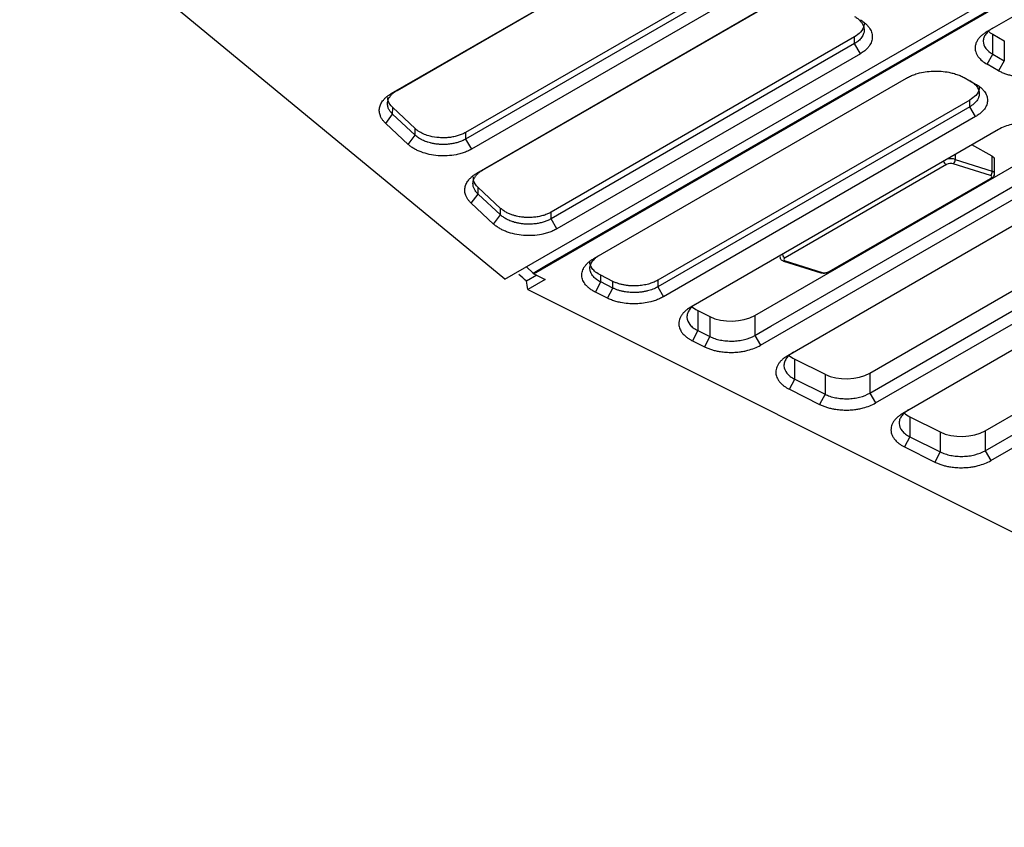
# Model space of a CAD drawing. Header units: millimetres. Extents: x 156922 to 157823, y 112322 to 113312.
# Tile 15 of 123: x 157639 to 157699, y 112332 to 112381. Entities that reach past the tile are written whole.
import ezdxf

# ---------------------------------------------------------------- set-up
doc = ezdxf.new("R2010")
doc.units = ezdxf.units.MM

msp = doc.modelspace()

# ---------------------------------------------------------------- linework, layer by layer
at = {"color": 7, "linetype": 'Continuous', "lineweight": 25}
for p, q in [((157668.536, 112365.528), (157754.581, 112415.201)), ((157670.263, 112365.886), (157754.201, 112414.342)), ((157670.304, 112365.864), (157754.237, 112414.318)), ((157670.988, 112366.321), (157753.476, 112413.94)), ((157728.525, 112398.282), (157698.119, 112380.729)), ((157668.536, 112365.528), (157638.752, 112390.093)), ((157661.556, 112376.923), (157678.326, 112386.604)), ((157661.911, 112377.118), (157678.681, 112386.799)), ((157683.277, 112384.441), (157666.12, 112374.537)), ((157683.276, 112384.033), (157666.119, 112374.129)), ((157683.628, 112383.413), (157666.471, 112373.508)), ((157666.801, 112372.031), (157685.042, 112382.562)), ((157667.156, 112372.226), (157685.397, 112382.756)), ((157698.473, 112380.561), (157699.179, 112380.168)), ((157698.473, 112379.336), (157698.473, 112380.561)), ((157689.992, 112379.99), (157671.364, 112369.236)), ((157689.993, 112380.398), (157671.365, 112369.644)), ((157689.992, 112379.99), (157689.993, 112380.398)), ((157690.344, 112379.37), (157689.992, 112379.99)), ((157699.179, 112380.168), (157699.179, 112378.943)), ((157690.344, 112379.37), (157671.716, 112368.616)), ((157698.125, 112378.72), (157698.473, 112379.336)), ((157698.473, 112379.336), (157699.179, 112378.943)), ((157698.832, 112378.327), (157698.125, 112378.72)), ((157699.179, 112378.943), (157698.832, 112378.327)), ((157673.981, 112366.795), (157693.169, 112377.872)), ((157696.711, 112377.904), (157697.418, 112377.51)), ((157661.556, 112376.923), (157661.911, 112377.118)), ((157697.058, 112376.522), (157677.907, 112365.466)), ((157697.058, 112376.114), (157697.058, 112376.522)), ((157661.214, 112375.095), (157661.641, 112375.652)), ((157661.641, 112375.652), (157661.642, 112376.06)), ((157663.021, 112374.365), (157661.641, 112375.652)), ((157663.022, 112374.773), (157661.642, 112376.06)), ((157697.058, 112376.114), (157677.907, 112365.058)), ((157697.411, 112375.508), (157697.058, 112376.114)), ((157662.594, 112373.808), (157661.214, 112375.095)), ((157697.411, 112375.508), (157678.26, 112364.453)), ((157663.021, 112374.365), (157663.022, 112374.773)), ((157666.12, 112374.537), (157666.119, 112374.129)), ((157698.825, 112374.721), (157679.934, 112363.815)), ((157662.594, 112373.808), (157663.021, 112374.365)), ((157666.119, 112374.129), (157666.471, 112373.508)), ((157683.859, 112363.303), (157702.714, 112374.188)), ((157696.16, 112373.182), (157696.16, 112372.877)), ((157698.441, 112373.073), (157697.184, 112373.773)), ((157698.328, 112371.904), (157696.05, 112372.618)), ((157696.16, 112372.877), (157698.438, 112372.163)), ((157698.438, 112372.163), (157698.441, 112373.073)), ((157698.585, 112371.997), (157698.587, 112372.873)), ((157666.801, 112372.031), (157667.156, 112372.226)), ((157684.213, 112361.473), (157703.067, 112372.357)), ((157695.625, 112372.562), (157685.726, 112366.847)), ((157704.481, 112371.57), (157685.886, 112360.835)), ((157688.429, 112366), (157698.328, 112371.715)), ((157688.497, 112366.004), (157698.397, 112371.719)), ((157666.886, 112370.76), (157666.887, 112371.167)), ((157668.267, 112369.88), (157666.887, 112371.167)), ((157666.459, 112370.202), (157666.886, 112370.76)), ((157667.839, 112368.915), (157666.459, 112370.202)), ((157668.265, 112369.472), (157666.886, 112370.76)), ((157690.928, 112359.764), (157709.43, 112370.446)), ((157668.265, 112369.472), (157668.267, 112369.88)), ((157671.364, 112369.236), (157671.365, 112369.644)), ((157667.839, 112368.915), (157668.265, 112369.472)), ((157671.716, 112368.616), (157671.364, 112369.236)), ((157690.928, 112358.539), (157709.43, 112369.221)), ((157691.281, 112357.934), (157709.784, 112368.615)), ((157711.198, 112367.828), (157692.955, 112357.296)), ((157685.407, 112366.974), (157685.406, 112366.919)), ((157685.635, 112366.645), (157687.913, 112365.93)), ((157685.726, 112366.658), (157688.004, 112365.944)), ((157697.996, 112356.226), (157716.147, 112366.704)), ((157669.859, 112366.292), (157670.26, 112365.906)), ((157670.263, 112365.903), (157670.988, 112366.322)), ((157670.488, 112365.772), (157669.858, 112365.409)), ((157671.004, 112365.514), (157669.942, 112364.901)), ((157670.304, 112365.864), (157670.26, 112365.888)), ((157670.263, 112365.885), (157670.263, 112365.904)), ((157670.304, 112365.865), (157671.004, 112365.514)), ((157674.083, 112364.736), (157674.411, 112365.362)), ((157675.154, 112365.398), (157674.411, 112365.77)), ((157674.411, 112365.362), (157674.411, 112365.77)), ((157675.154, 112364.989), (157674.411, 112365.362)), ((157675.154, 112364.989), (157675.154, 112365.398)), ((157677.907, 112365.466), (157677.907, 112365.058)), ((157697.996, 112355.001), (157716.147, 112365.479)), ((157669.942, 112364.901), (157735.879, 112331.891)), ((157674.826, 112364.364), (157674.083, 112364.736)), ((157674.826, 112364.364), (157675.154, 112364.989)), ((157677.907, 112365.058), (157678.26, 112364.453)), ((157698.35, 112354.395), (157716.5, 112364.874)), ((157680.363, 112363.607), (157681.107, 112363.234)), ((157680.363, 112363.607), (157680.363, 112362.382)), ((157681.107, 112363.234), (157681.107, 112362.009)), ((157683.859, 112363.303), (157683.859, 112362.078)), ((157680.363, 112362.382), (157680.035, 112361.756)), ((157680.363, 112362.382), (157681.107, 112362.009)), ((157680.035, 112361.756), (157680.779, 112361.384)), ((157681.107, 112362.009), (157680.779, 112361.384)), ((157683.859, 112362.078), (157684.213, 112361.473)), ((157686.315, 112360.627), (157688.175, 112359.696)), ((157686.315, 112359.402), (157686.315, 112360.627)), ((157685.987, 112358.776), (157686.315, 112359.402)), ((157686.315, 112359.402), (157688.175, 112358.471)), ((157688.175, 112359.696), (157688.175, 112358.471)), ((157690.928, 112359.764), (157690.928, 112358.539)), ((157685.987, 112358.776), (157687.847, 112357.845)), ((157688.175, 112358.471), (157687.847, 112357.845)), ((157690.928, 112358.539), (157691.281, 112357.934)), ((157693.384, 112357.088), (157695.244, 112356.157)), ((157693.384, 112357.088), (157693.384, 112355.863)), ((157693.384, 112355.863), (157693.056, 112355.237)), ((157693.384, 112355.863), (157695.244, 112354.932)), ((157695.244, 112356.157), (157695.244, 112354.932)), ((157697.996, 112356.226), (157697.996, 112355.001)), ((157693.056, 112355.237), (157694.916, 112354.306)), ((157695.244, 112354.932), (157694.916, 112354.306)), ((157697.996, 112355.001), (157698.35, 112354.395))]:
    msp.add_line(p, q, dxfattribs=at)
at = {"color": 7, "linetype": 'Continuous', "lineweight": 25, "flags": 128}
msp.add_lwpolyline([(157683.859, 112362.078), (157684.85, 112362.65), (157688.815, 112364.939), (157695.765, 112368.951), (157702.714, 112372.963)], dxfattribs=at)
at = {"color": 7, "linetype": 'Continuous', "lineweight": 25}
for centre, radius, start, end in [((157695.744, 112372.829), 0.292, 190.11754, 245.91752), ((157695.903, 112372.833), 0.26, 304.26995, 9.73915), ((157698.182, 112372.119), 0.26, 304.26995, 9.73915), ((157698.358, 112371.792), 0.083, 249.063, 297.90491), ((157685.845, 112367.114), 0.292, 190.11753, 245.91752), ((157685.665, 112366.753), 0.112, 254.00722, 302.70416), ((157687.944, 112366.038), 0.112, 254.05844, 302.70209), ((157688.459, 112366.077), 0.083, 249.06219, 297.91959)]:
    msp.add_arc(centre, radius, start, end, dxfattribs=at)
for centre, major_axis, ratio, start_param, end_param in [((157699.887, 112381.378), (2, 0.03), 0.567121, 3.684566, 3.918562), ((157695.838, 112372.496), (0.299, 0.049), 0.436028, 0.714701, 2.285497), ((157695.806, 112372.673), (0.499, 0.052), 0.494859, 0.73429, 1.789116), ((157698.087, 112372.868), (0.5, 0.007), 0.567121, 6.273191, 7.060215), ((157698.085, 112371.959), (0.499, 0.052), 0.494859, 6.214654, 7.017475), ((157698.116, 112371.781), (0.299, 0.049), 0.436028, 5.42709, 6.997887), ((157685.907, 112366.958), (0.499, 0.052), 0.494859, 2.821056, 3.088859), ((157685.938, 112366.781), (0.299, 0.049), 0.436028, 2.285497, 3.856294), ((157688.217, 112366.066), (0.299, 0.049), 0.436028, 3.856294, 5.42709), ((157681.701, 112364.463), (2, 0.03), 0.567121, 3.675749, 3.970927), ((157682.445, 112364.091), (2, 0.03), 0.567121, 3.970927, 5.489358), ((157687.654, 112361.483), (2, 0.03), 0.567121, 3.675749, 3.970927), ((157689.513, 112360.552), (2, 0.03), 0.567121, 3.970927, 5.489358), ((157694.722, 112357.945), (2, 0.03), 0.567121, 3.675749, 3.970927), ((157696.582, 112357.014), (2, 0.03), 0.567121, 3.970927, 5.489358)]:
    msp.add_ellipse(centre, major_axis=major_axis, ratio=ratio, start_param=start_param, end_param=end_param, dxfattribs=at)
for points, knots in [([(157689.992, 112381.658), (157690.027, 112381.637), (157690.128, 112381.571), (157690.245, 112381.476), (157690.367, 112381.351), (157690.465, 112381.219), (157690.531, 112381.08), (157690.572, 112380.936), (157690.585, 112380.788), (157690.558, 112380.626), (157690.5, 112380.483), (157690.407, 112380.33), (157690.248, 112380.159), (157690.084, 112380.043), (157689.992, 112379.99)], [2, 2, 2, 2, 2.260462, 2.775589, 3.029962, 3.535485, 4.041219, 4.305597, 4.835644, 5.365384, 5.760951, 6.155072, 6.826757, 7.513125, 7.513125, 7.513125, 7.513125]), ([(157690.569, 112381.224), (157690.57, 112381.183), (157690.576, 112380.998), (157690.413, 112380.694), (157690.126, 112380.491), (157689.993, 112380.398)], [0, 0, 0, 0, 0.135213, 0.601499, 1, 1, 1, 1]), ([(157690.338, 112381.458), (157690.376, 112381.435), (157690.452, 112381.387), (157690.556, 112381.311), (157690.652, 112381.232), (157690.738, 112381.149), (157690.815, 112381.063), (157690.928, 112380.915), (157691.042, 112380.696), (157691.09, 112380.406), (157691.045, 112380.116), (157690.917, 112379.869), (157690.748, 112379.669), (157690.568, 112379.509), (157690.419, 112379.416), (157690.344, 112379.37)], [0, 0, 0, 0, 0.041993, 0.08363, 0.12509, 0.166552, 0.208195, 0.250196, 0.375074, 0.500044, 0.624918, 0.74988, 0.833505, 0.916389, 1, 1, 1, 1]), ([(157698.119, 112380.729), (157698.054, 112380.691), (157697.931, 112380.613), (157697.772, 112380.485), (157697.64, 112380.349), (157697.523, 112380.192), (157697.448, 112380.042), (157697.397, 112379.869), (157697.38, 112379.69), (157697.413, 112379.494), (157697.484, 112379.322), (157697.601, 112379.136), (157697.801, 112378.927), (157698.009, 112378.785), (157698.125, 112378.72)], [2, 2, 2, 2, 2.388853, 2.771406, 3.149772, 3.526123, 4.028415, 4.292941, 4.823215, 5.353075, 5.748678, 6.142806, 6.82189, 7.514683, 7.514683, 7.514683, 7.514683]), ([(157698.473, 112380.941), (157698.379, 112380.887), (157698.297, 112380.828), (157698.152, 112380.704), (157698.089, 112380.637), (157697.989, 112380.498), (157697.951, 112380.427), (157697.9, 112380.281), (157697.887, 112380.205), (157697.887, 112379.983), (157697.939, 112379.835), (157698.138, 112379.564), (157698.286, 112379.439), (157698.473, 112379.336)], [0, 0, 0, 0, 0.125, 0.125, 0.25, 0.25, 0.375, 0.375, 0.5, 0.5, 0.75, 0.75, 1, 1, 1, 1]), ([(157693.169, 112377.872), (157693.209, 112377.894), (157693.288, 112377.938), (157693.415, 112377.998), (157693.548, 112378.053), (157693.687, 112378.103), (157693.832, 112378.149), (157694.081, 112378.215), (157694.449, 112378.282), (157694.941, 112378.313), (157695.433, 112378.29), (157695.853, 112378.221), (157696.196, 112378.128), (157696.47, 112378.028), (157696.631, 112377.946), (157696.711, 112377.904)], [0, 0, 0, 0, 0.04201, 0.083658, 0.125123, 0.16659, 0.208241, 0.250256, 0.375085, 0.500102, 0.624937, 0.749954, 0.833416, 0.916287, 1, 1, 1, 1]), ([(157698.832, 112378.327), (157698.897, 112378.291), (157699.033, 112378.223), (157699.254, 112378.136), (157699.489, 112378.063), (157699.763, 112378), (157700.024, 112377.96), (157700.328, 112377.934), (157700.644, 112377.927), (157700.99, 112377.95), (157701.297, 112377.993), (157701.625, 112378.063), (157701.994, 112378.18), (157702.246, 112378.299), (157702.361, 112378.366)], [2, 2, 2, 2, 2.389252, 2.772471, 3.151719, 3.529107, 4.03292, 4.299992, 4.835349, 5.370299, 5.769725, 6.16763, 6.845552, 7.53799, 7.53799, 7.53799, 7.53799]), ([(157697.058, 112377.718), (157697.149, 112377.668), (157697.313, 112377.557), (157697.471, 112377.393), (157697.565, 112377.246), (157697.623, 112377.107), (157697.651, 112376.95), (157697.637, 112376.806), (157697.596, 112376.667), (157697.537, 112376.546), (157697.443, 112376.42), (157697.336, 112376.311), (157697.209, 112376.207), (157697.11, 112376.144), (157697.058, 112376.114)], [2, 2, 2, 2, 2.685303, 3.356687, 3.754696, 4.154227, 4.689264, 5.224612, 5.491647, 5.998655, 6.378461, 6.760212, 7.146091, 7.538234, 7.538234, 7.538234, 7.538234]), ([(157697.418, 112377.51), (157697.456, 112377.488), (157697.531, 112377.445), (157697.635, 112377.374), (157697.73, 112377.3), (157697.815, 112377.222), (157697.892, 112377.141), (157698.004, 112377.001), (157698.115, 112376.794), (157698.161, 112376.517), (157698.113, 112376.238), (157697.984, 112375.999), (157697.815, 112375.804), (157697.634, 112375.647), (157697.486, 112375.555), (157697.411, 112375.508)], [0, 0, 0, 0, 0.042004, 0.083648, 0.125113, 0.166581, 0.208235, 0.250256, 0.375093, 0.500102, 0.624934, 0.749954, 0.833416, 0.916287, 1, 1, 1, 1]), ([(157661.214, 112375.095), (157661.189, 112375.119), (157661.14, 112375.166), (157661.075, 112375.241), (157661.016, 112375.317), (157660.965, 112375.395), (157660.922, 112375.474), (157660.862, 112375.609), (157660.814, 112375.802), (157660.826, 112376.052), (157660.907, 112376.296), (157661.042, 112376.502), (157661.201, 112376.67), (157661.363, 112376.805), (157661.492, 112376.884), (157661.556, 112376.923)], [0, 0, 0, 0, 0.041877, 0.0835, 0.125005, 0.166528, 0.208205, 0.250169, 0.374995, 0.500041, 0.624855, 0.749927, 0.833381, 0.916384, 1, 1, 1, 1]), ([(157661.641, 112375.652), (157661.585, 112375.704), (157661.487, 112375.814), (157661.385, 112375.987), (157661.334, 112376.152), (157661.321, 112376.3), (157661.336, 112376.444), (157661.377, 112376.569), (157661.446, 112376.701), (157661.539, 112376.829), (157661.696, 112376.98), (157661.831, 112377.072), (157661.911, 112377.118)], [2, 2, 2, 2, 2.551207, 3.09408, 3.634766, 4.042059, 4.429978, 4.93318, 5.184004, 5.684079, 6.186135, 6.785343, 6.785343, 6.785343, 6.785343]), ([(157697.633, 112377.329), (157697.635, 112377.289), (157697.641, 112377.11), (157697.477, 112376.814), (157697.19, 112376.614), (157697.058, 112376.522)], [0, 0, 0, 0, 0.137021, 0.602335, 1, 1, 1, 1]), ([(157661.642, 112376.06), (157661.517, 112376.198), (157661.331, 112376.402), (157661.351, 112376.628), (157661.358, 112376.701)], [0, 0, 0, 0, 0.6761, 1, 1, 1, 1]), ([(157702.367, 112374.753), (157702.301, 112374.79), (157702.164, 112374.858), (157701.94, 112374.947), (157701.702, 112375.02), (157701.425, 112375.084), (157701.161, 112375.124), (157700.856, 112375.151), (157700.541, 112375.157), (157700.195, 112375.135), (157699.889, 112375.092), (157699.561, 112375.023), (157699.192, 112374.907), (157698.941, 112374.787), (157698.825, 112374.721)], [2, 2, 2, 2, 2.39035, 2.775768, 3.156838, 3.535806, 4.041584, 4.306055, 4.836289, 5.366215, 5.761921, 6.156179, 6.828091, 7.514684, 7.514684, 7.514684, 7.514684]), ([(157666.12, 112374.537), (157666.087, 112374.518), (157666.019, 112374.481), (157665.91, 112374.43), (157665.793, 112374.383), (157665.669, 112374.341), (157665.538, 112374.304), (157665.401, 112374.273), (157665.259, 112374.247), (157665.111, 112374.227), (157664.96, 112374.214), (157664.805, 112374.208), (157664.648, 112374.209), (157664.355, 112374.224), (157663.861, 112374.304), (157663.406, 112374.49), (157663.137, 112374.672), (157663.056, 112374.743), (157663.022, 112374.773)], [0, 0, 0, 0, 0.038988, 0.078477, 0.118468, 0.15896, 0.199954, 0.241449, 0.283446, 0.325944, 0.368944, 0.412446, 0.456449, 0.500954, 0.659976, 0.879071, 0.949057, 1, 1, 1, 1]), ([(157666.471, 112373.508), (157666.433, 112373.487), (157666.356, 112373.444), (157666.232, 112373.386), (157666.103, 112373.332), (157665.969, 112373.284), (157665.829, 112373.241), (157665.683, 112373.203), (157665.41, 112373.145), (157664.991, 112373.092), (157664.429, 112373.1), (157663.879, 112373.178), (157663.457, 112373.304), (157663.151, 112373.434), (157662.942, 112373.546), (157662.752, 112373.67), (157662.647, 112373.762), (157662.594, 112373.808)], [0, 0, 0, 0, 0.036098, 0.071834, 0.107355, 0.14281, 0.17835, 0.214124, 0.250278, 0.375081, 0.500073, 0.624864, 0.749849, 0.812305, 0.874915, 0.937423, 1, 1, 1, 1]), ([(157666.119, 112374.129), (157666.087, 112374.11), (157665.989, 112374.057), (157665.846, 112373.995), (157665.655, 112373.928), (157665.455, 112373.873), (157665.192, 112373.825), (157664.934, 112373.801), (157664.688, 112373.797), (157664.466, 112373.808), (157664.247, 112373.833), (157664.078, 112373.865), (157663.933, 112373.899), (157663.833, 112373.926), (157663.713, 112373.965), (157663.597, 112374.009), (157663.487, 112374.057), (157663.381, 112374.11), (157663.301, 112374.155), (157663.167, 112374.24), (157663.082, 112374.307), (157663.021, 112374.365)], [2, 2, 2, 2, 2.238118, 2.710601, 2.945596, 3.414243, 3.88281, 4.400439, 4.789516, 5.17955, 5.56928, 5.958083, 6.101398, 6.387769, 6.530803, 6.816566, 7.102322, 7.245346, 7.531946, 7.675657, 8.26832, 8.26832, 8.26832, 8.26832]), ([(157666.459, 112370.202), (157666.434, 112370.226), (157666.384, 112370.274), (157666.319, 112370.349), (157666.261, 112370.425), (157666.21, 112370.502), (157666.167, 112370.582), (157666.107, 112370.717), (157666.059, 112370.91), (157666.07, 112371.16), (157666.152, 112371.404), (157666.287, 112371.61), (157666.446, 112371.778), (157666.608, 112371.912), (157666.736, 112371.991), (157666.801, 112372.031)], [0, 0, 0, 0, 0.041877, 0.0835, 0.125005, 0.166528, 0.208205, 0.250169, 0.374996, 0.500041, 0.624854, 0.749927, 0.833382, 0.916384, 1, 1, 1, 1]), ([(157666.886, 112370.76), (157666.83, 112370.812), (157666.732, 112370.921), (157666.63, 112371.095), (157666.578, 112371.259), (157666.566, 112371.408), (157666.581, 112371.552), (157666.622, 112371.677), (157666.691, 112371.809), (157666.784, 112371.937), (157666.941, 112372.087), (157667.075, 112372.18), (157667.156, 112372.226)], [2, 2, 2, 2, 2.551209, 3.094085, 3.634774, 4.042069, 4.429991, 4.933196, 5.184022, 5.6841, 6.186159, 6.785369, 6.785369, 6.785369, 6.785369]), ([(157698.397, 112371.719), (157698.438, 112371.747), (157698.51, 112371.797), (157698.573, 112371.895), (157698.579, 112371.962), (157698.581, 112371.989)], [0, 0, 0, 0, 0.435183, 0.762031, 1, 1, 1, 1]), ([(157666.887, 112371.167), (157666.761, 112371.306), (157666.576, 112371.51), (157666.596, 112371.736), (157666.602, 112371.809)], [0, 0, 0, 0, 0.6761, 1, 1, 1, 1]), ([(157671.365, 112369.644), (157671.331, 112369.626), (157671.264, 112369.589), (157671.154, 112369.538), (157671.037, 112369.491), (157670.913, 112369.449), (157670.782, 112369.412), (157670.646, 112369.38), (157670.503, 112369.354), (157670.356, 112369.335), (157670.205, 112369.322), (157670.05, 112369.315), (157669.893, 112369.316), (157669.759, 112369.323), (157669.641, 112369.334), (157669.529, 112369.347), (157669.392, 112369.369), (157669.23, 112369.403), (157669.048, 112369.452), (157668.851, 112369.521), (157668.646, 112369.614), (157668.441, 112369.732), (157668.327, 112369.83), (157668.267, 112369.88)], [0, 0, 0, 0, 0.0389209, 0.0783422, 0.118264, 0.1586863, 0.1996092, 0.2410328, 0.2829571, 0.3253821, 0.3683079, 0.4117345, 0.4556621, 0.5000905, 0.5239749, 0.5557797, 0.5955032, 0.6431435, 0.6986983, 0.7621646, 0.8335395, 0.9128193, 1, 1, 1, 1]), ([(157671.364, 112369.236), (157671.332, 112369.218), (157671.233, 112369.165), (157671.09, 112369.102), (157670.9, 112369.036), (157670.699, 112368.981), (157670.436, 112368.933), (157670.179, 112368.909), (157669.932, 112368.905), (157669.71, 112368.916), (157669.491, 112368.941), (157669.323, 112368.972), (157669.177, 112369.007), (157669.078, 112369.034), (157668.958, 112369.073), (157668.841, 112369.116), (157668.731, 112369.165), (157668.626, 112369.217), (157668.546, 112369.263), (157668.412, 112369.348), (157668.326, 112369.415), (157668.265, 112369.472)], [2, 2, 2, 2, 2.238118, 2.710603, 2.945597, 3.414243, 3.882809, 4.40044, 4.78952, 5.179556, 5.569288, 5.958091, 6.101405, 6.387776, 6.53081, 6.816574, 7.10233, 7.245355, 7.531956, 7.675668, 8.26833, 8.26833, 8.26833, 8.26833]), ([(157671.716, 112368.616), (157671.677, 112368.595), (157671.6, 112368.552), (157671.477, 112368.493), (157671.348, 112368.44), (157671.213, 112368.392), (157671.073, 112368.349), (157670.928, 112368.311), (157670.654, 112368.252), (157670.236, 112368.2), (157669.673, 112368.208), (157669.124, 112368.286), (157668.701, 112368.411), (157668.396, 112368.541), (157668.186, 112368.653), (157667.997, 112368.777), (157667.891, 112368.869), (157667.839, 112368.915)], [0, 0, 0, 0, 0.036095, 0.07183, 0.10735, 0.142805, 0.178345, 0.214121, 0.250277, 0.375087, 0.500073, 0.624863, 0.749849, 0.812306, 0.874915, 0.937423, 1, 1, 1, 1]), ([(157674.083, 112364.736), (157674.047, 112364.754), (157673.976, 112364.791), (157673.876, 112364.851), (157673.784, 112364.913), (157673.698, 112364.978), (157673.619, 112365.046), (157673.547, 112365.117), (157673.428, 112365.251), (157673.3, 112365.458), (157673.235, 112365.745), (157673.27, 112366.034), (157673.388, 112366.268), (157673.528, 112366.444), (157673.657, 112366.57), (157673.806, 112366.688), (157673.923, 112366.759), (157673.981, 112366.795)], [0, 0, 0, 0, 0.03608, 0.071848, 0.107424, 0.142927, 0.178479, 0.2142, 0.250208, 0.37509, 0.500031, 0.624906, 0.749859, 0.812677, 0.874868, 0.937089, 1, 1, 1, 1]), ([(157674.411, 112365.77), (157674.299, 112365.834), (157674.081, 112365.959), (157673.838, 112366.234), (157673.729, 112366.46), (157673.751, 112366.599), (157673.752, 112366.606)], [0, 0, 0, 0, 0.286439, 0.55726, 0.977482, 1, 1, 1, 1]), ([(157674.411, 112365.362), (157674.364, 112365.385), (157674.276, 112365.433), (157674.156, 112365.512), (157674.05, 112365.598), (157673.949, 112365.698), (157673.875, 112365.796), (157673.816, 112365.899), (157673.777, 112365.997), (157673.754, 112366.097), (157673.746, 112366.21), (157673.757, 112366.325), (157673.797, 112366.456), (157673.858, 112366.575), (157673.944, 112366.693), (157674.052, 112366.806), (157674.182, 112366.911), (157674.282, 112366.975), (157674.335, 112367.006)], [2, 2, 2, 2, 2.327278, 2.654044, 2.979358, 3.30393, 3.736666, 3.969329, 4.318754, 4.668835, 4.902687, 5.369695, 5.733595, 6.125628, 6.517094, 6.908967, 7.302417, 7.6987, 7.6987, 7.6987, 7.6987]), ([(157685.407, 112366.905), (157685.413, 112366.871), (157685.424, 112366.803), (157685.488, 112366.722), (157685.56, 112366.672), (157685.612, 112366.653), (157685.635, 112366.645)], [0, 0, 0, 0, 0.2744058, 0.5361273, 0.8050874, 1, 1, 1, 1]), ([(157687.913, 112365.93), (157687.961, 112365.919), (157688.054, 112365.897), (157688.16, 112365.908), (157688.212, 112365.914)], [0, 0, 0, 0, 0.513384, 1, 1, 1, 1]), ([(157688.212, 112365.914), (157688.219, 112365.914), (157688.286, 112365.917), (157688.389, 112365.95), (157688.469, 112365.99), (157688.497, 112366.004)], [0, 0, 0, 0, 0.067439, 0.660814, 1, 1, 1, 1]), ([(157677.907, 112365.466), (157677.872, 112365.447), (157677.8, 112365.407), (157677.682, 112365.353), (157677.552, 112365.301), (157677.41, 112365.254), (157677.256, 112365.212), (157677.091, 112365.176), (157676.916, 112365.148), (157676.732, 112365.128), (157676.539, 112365.118), (157676.341, 112365.119), (157676.137, 112365.132), (157675.932, 112365.157), (157675.727, 112365.196), (157675.527, 112365.248), (157675.332, 112365.315), (157675.214, 112365.37), (157675.154, 112365.398)], [0, 0, 0, 0, 0.047905, 0.097756, 0.149554, 0.203297, 0.258987, 0.316623, 0.376204, 0.437732, 0.501206, 0.566625, 0.633991, 0.703302, 0.774558, 0.84776, 0.922907, 1, 1, 1, 1]), ([(157677.907, 112365.058), (157677.817, 112365.006), (157677.622, 112364.913), (157677.337, 112364.822), (157677.084, 112364.767), (157676.847, 112364.731), (157676.58, 112364.711), (157676.336, 112364.713), (157676.099, 112364.729), (157675.895, 112364.756), (157675.68, 112364.8), (157675.494, 112364.852), (157675.317, 112364.914), (157675.207, 112364.963), (157675.154, 112364.989)], [2, 2, 2, 2, 2.669861, 3.32653, 3.710833, 4.096513, 4.612921, 5.1297, 5.38754, 5.875533, 6.241097, 6.608351, 6.97921, 7.355551, 7.355551, 7.355551, 7.355551]), ([(157678.26, 112364.453), (157678.222, 112364.431), (157678.146, 112364.389), (157678.024, 112364.331), (157677.897, 112364.277), (157677.764, 112364.228), (157677.625, 112364.184), (157677.387, 112364.118), (157677.034, 112364.049), (157676.562, 112364.012), (157676.087, 112364.024), (157675.678, 112364.081), (157675.341, 112364.162), (157675.068, 112364.251), (157674.907, 112364.326), (157674.826, 112364.364)], [0, 0, 0, 0, 0.042025, 0.0837, 0.125193, 0.166669, 0.208296, 0.25024, 0.375135, 0.500098, 0.624993, 0.749959, 0.833473, 0.916365, 1, 1, 1, 1]), ([(157679.934, 112363.815), (157679.867, 112363.776), (157679.742, 112363.695), (157679.579, 112363.563), (157679.444, 112363.423), (157679.337, 112363.275), (157679.262, 112363.125), (157679.212, 112362.962), (157679.199, 112362.818), (157679.211, 112362.677), (157679.239, 112362.552), (157679.29, 112362.43), (157679.364, 112362.3), (157679.457, 112362.179), (157679.584, 112362.053), (157679.716, 112361.946), (157679.866, 112361.846), (157679.977, 112361.785), (157680.035, 112361.756)], [2, 2, 2, 2, 2.396282, 2.789732, 3.181606, 3.573072, 3.965104, 4.329002, 4.796008, 5.029859, 5.379942, 5.729368, 5.962033, 6.39477, 6.719343, 7.044657, 7.371423, 7.698701, 7.698701, 7.698701, 7.698701]), ([(157680.287, 112364.026), (157680.191, 112363.97), (157680.105, 112363.91), (157679.957, 112363.781), (157679.894, 112363.711), (157679.794, 112363.567), (157679.757, 112363.493), (157679.709, 112363.341), (157679.698, 112363.264), (157679.709, 112363.034), (157679.772, 112362.882), (157679.941, 112362.675), (157680.01, 112362.609), (157680.171, 112362.488), (157680.262, 112362.432), (157680.363, 112362.382)], [0, 0, 0, 0, 0.125, 0.125, 0.25, 0.25, 0.375, 0.375, 0.5, 0.5, 0.75, 0.75, 0.875, 0.875, 1, 1, 1, 1]), ([(157681.107, 112362.009), (157681.202, 112361.962), (157681.303, 112361.921), (157681.518, 112361.85), (157681.634, 112361.82), (157681.872, 112361.773), (157681.993, 112361.756), (157682.242, 112361.735), (157682.37, 112361.731), (157682.623, 112361.737), (157682.748, 112361.747), (157682.995, 112361.779), (157683.117, 112361.803), (157683.465, 112361.89), (157683.679, 112361.974), (157683.859, 112362.078)], [0, 0, 0, 0, 0.125, 0.125, 0.25, 0.25, 0.375, 0.375, 0.5, 0.5, 0.625, 0.625, 0.75, 0.75, 1, 1, 1, 1]), ([(157680.779, 112361.384), (157680.845, 112361.351), (157680.982, 112361.289), (157681.203, 112361.211), (157681.436, 112361.146), (157681.705, 112361.091), (157681.96, 112361.058), (157682.255, 112361.038), (157682.56, 112361.036), (157682.894, 112361.062), (157683.188, 112361.108), (157683.504, 112361.178), (157683.859, 112361.292), (157684.101, 112361.408), (157684.213, 112361.473)], [2, 2, 2, 2, 2.37634, 2.747198, 3.114449, 3.480011, 3.968, 4.225839, 4.742613, 5.259017, 5.644694, 6.028996, 6.685662, 7.355519, 7.355519, 7.355519, 7.355519]), ([(157685.886, 112360.835), (157685.819, 112360.796), (157685.694, 112360.715), (157685.532, 112360.584), (157685.397, 112360.443), (157685.29, 112360.295), (157685.215, 112360.145), (157685.165, 112359.982), (157685.151, 112359.838), (157685.163, 112359.697), (157685.192, 112359.572), (157685.242, 112359.45), (157685.316, 112359.32), (157685.41, 112359.199), (157685.536, 112359.073), (157685.669, 112358.966), (157685.819, 112358.866), (157685.93, 112358.805), (157685.987, 112358.776)], [2, 2, 2, 2, 2.396282, 2.789732, 3.181605, 3.573069, 3.965101, 4.328999, 4.796004, 5.029856, 5.379937, 5.729363, 5.962026, 6.394761, 6.719333, 7.044647, 7.371412, 7.69869, 7.69869, 7.69869, 7.69869]), ([(157686.24, 112361.046), (157686.143, 112360.99), (157686.058, 112360.93), (157685.91, 112360.801), (157685.846, 112360.731), (157685.746, 112360.587), (157685.709, 112360.513), (157685.661, 112360.361), (157685.651, 112360.284), (157685.661, 112360.054), (157685.724, 112359.902), (157685.893, 112359.695), (157685.963, 112359.629), (157686.123, 112359.508), (157686.214, 112359.452), (157686.315, 112359.402)], [0, 0, 0, 0, 0.125, 0.125, 0.25, 0.25, 0.375, 0.375, 0.5, 0.5, 0.75, 0.75, 0.875, 0.875, 1, 1, 1, 1]), ([(157688.175, 112358.471), (157688.27, 112358.424), (157688.371, 112358.383), (157688.587, 112358.311), (157688.702, 112358.281), (157688.94, 112358.234), (157689.062, 112358.217), (157689.311, 112358.196), (157689.439, 112358.192), (157689.691, 112358.198), (157689.816, 112358.208), (157690.064, 112358.241), (157690.186, 112358.264), (157690.533, 112358.351), (157690.747, 112358.435), (157690.928, 112358.539)], [0, 0, 0, 0, 0.125, 0.125, 0.25, 0.25, 0.375, 0.375, 0.5, 0.5, 0.625, 0.625, 0.75, 0.75, 1, 1, 1, 1]), ([(157687.847, 112357.845), (157687.913, 112357.812), (157688.05, 112357.751), (157688.271, 112357.672), (157688.504, 112357.608), (157688.773, 112357.552), (157689.029, 112357.519), (157689.324, 112357.499), (157689.629, 112357.498), (157689.962, 112357.524), (157690.257, 112357.569), (157690.572, 112357.639), (157690.927, 112357.754), (157691.169, 112357.87), (157691.281, 112357.934)], [2, 2, 2, 2, 2.376342, 2.747202, 3.114455, 3.48002, 3.968014, 4.225856, 4.742637, 5.259046, 5.644725, 6.029028, 6.685696, 7.355558, 7.355558, 7.355558, 7.355558]), ([(157693.308, 112357.507), (157693.212, 112357.452), (157693.126, 112357.391), (157692.978, 112357.262), (157692.915, 112357.192), (157692.814, 112357.049), (157692.777, 112356.975), (157692.73, 112356.823), (157692.719, 112356.745), (157692.73, 112356.516), (157692.793, 112356.363), (157692.962, 112356.157), (157693.031, 112356.091), (157693.192, 112355.969), (157693.283, 112355.913), (157693.384, 112355.863)], [0, 0, 0, 0, 0.125, 0.125, 0.25, 0.25, 0.375, 0.375, 0.5, 0.5, 0.75, 0.75, 0.875, 0.875, 1, 1, 1, 1]), ([(157692.955, 112357.296), (157692.888, 112357.258), (157692.763, 112357.177), (157692.6, 112357.045), (157692.465, 112356.904), (157692.358, 112356.756), (157692.283, 112356.607), (157692.233, 112356.443), (157692.22, 112356.3), (157692.232, 112356.158), (157692.26, 112356.033), (157692.311, 112355.911), (157692.385, 112355.782), (157692.478, 112355.66), (157692.605, 112355.534), (157692.737, 112355.427), (157692.887, 112355.327), (157692.998, 112355.266), (157693.056, 112355.237)], [2, 2, 2, 2, 2.396282, 2.789732, 3.181605, 3.57307, 3.965103, 4.329002, 4.796008, 5.029859, 5.379941, 5.729368, 5.962032, 6.394769, 6.719342, 7.044655, 7.371421, 7.698699, 7.698699, 7.698699, 7.698699]), ([(157695.244, 112354.932), (157695.339, 112354.885), (157695.44, 112354.844), (157695.655, 112354.773), (157695.771, 112354.742), (157696.009, 112354.695), (157696.13, 112354.678), (157696.379, 112354.657), (157696.507, 112354.653), (157696.76, 112354.659), (157696.885, 112354.669), (157697.132, 112354.702), (157697.254, 112354.725), (157697.602, 112354.813), (157697.816, 112354.896), (157697.996, 112355.001)], [0, 0, 0, 0, 0.125, 0.125, 0.25, 0.25, 0.375, 0.375, 0.5, 0.5, 0.625, 0.625, 0.75, 0.75, 1, 1, 1, 1]), ([(157694.916, 112354.306), (157694.982, 112354.273), (157695.119, 112354.212), (157695.34, 112354.133), (157695.573, 112354.069), (157695.842, 112354.014), (157696.097, 112353.98), (157696.392, 112353.96), (157696.697, 112353.959), (157697.031, 112353.985), (157697.325, 112354.03), (157697.641, 112354.1), (157697.996, 112354.215), (157698.238, 112354.331), (157698.35, 112354.395)], [2, 2, 2, 2, 2.376341, 2.7472, 3.114452, 3.480016, 3.968008, 4.225849, 4.742627, 5.259036, 5.644716, 6.029018, 6.685686, 7.355545, 7.355545, 7.355545, 7.355545])]:
    msp.add_open_spline(points, degree=3, knots=knots, dxfattribs=at)
for points in [[(157669.858, 112365.409), (157669.702, 112365.543), (157669.546, 112365.678), (157669.391, 112365.811)], [(157669.942, 112364.901), (157669.914, 112365.071), (157669.886, 112365.24), (157669.858, 112365.409)]]:
    msp.add_open_spline(points, degree=3, dxfattribs=at)

doc.saveas('drawing.dxf')
